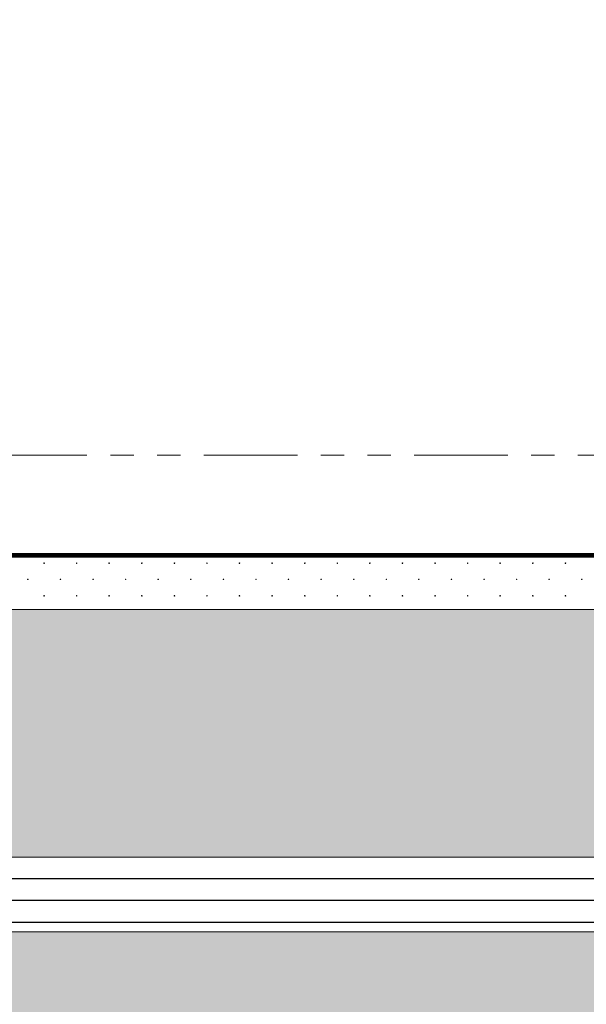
# Model space of a CAD drawing. Header units: millimetres. Extents: x 615418 to 955542, y 450519 to 646666.
# Tile 54 of 84: x 824728 to 836847, y 597996 to 619075. Entities that reach past the tile are written whole.
import ezdxf

# ---------------------------------------------------------------- set-up
doc = ezdxf.new("R2010")
doc.units = ezdxf.units.MM
doc.linetypes.add('ACISOTGB', pattern=[9, 4, -1, 1, -1, 1, -1])
for name, color, linetype in [('Bound', 7, 'Continuous'), ('Fill', 7, 'Continuous'), ('Бетон_условный', 7, 'Continuous')]:
    doc.layers.add(name, color=color, linetype=linetype)
doc.layers.add('ИИ_ОФОРМЛЕНИЕ_015', color=7, linetype='Continuous', lineweight=15)

msp = doc.modelspace()

# ---------------------------------------------------------------- hatches: boundary and pattern name
at = {"layer": 'Fill', "lineweight": 13}
h = msp.add_hatch(dxfattribs=at)
h.set_pattern_fill('GR30', color=256, scale=1500, pattern_type=2)
h.set_pattern_definition([(197.866148, (766950.019, 605597.732), (-1469.25, -489.3829239), [8.8168, -15942.6809]), (197.866148, (767197.519, 605845.232), (-1469.25, -489.3829239), [8.8168, -15942.6809]), (270, (767189.1, 605842.5), (489.75, 3e-14), [8.8168, -480.5661]), (270, (766941.6, 605595), (489.75, 3e-14), [8.8168, -480.5661]), (342.133852, (766941.694, 605586.242), (13713.0000001, -4404.4463148), [8.817, -15942.6807]), (342.133852, (767189.194, 605833.742), (13713.0000001, -4404.4463148), [8.817, -15942.6807]), (53.95219, (766949.944, 605583.392), (2448.75, 3425.680467), [8.817, -6649.238]), (53.95219, (767197.444, 605830.892), (2448.75, 3425.680467), [8.817, -6649.238]), (126.04781, (767202.694, 605838.092), (-1469.25, 1957.5316954), [8.8168, -6649.2382]), (126.04781, (766955.194, 605590.592), (-1469.25, 1957.5316954), [8.8168, -6649.2382])])
h.paths.add_polyline_path([(933579.3, 602648.5), (943944.1, 603034.7), (951843.6, 603295.4), (954042.3, 603379.5), (954989.5, 603415.7), (952542.3, 604231.5), (954042.3, 605231.5), (954042.3, 605512.1), (950535.1, 605748.2), (943944.1, 606214.7), (943496.9, 606250.4), (936616.8, 606252.6), (929736.7, 606258.9), (922856.7, 606269.1), (915976.6, 606282.8), (909096.5, 606299.3), (902216.5, 606317.9), (895336.4, 606337.9), (888456.3, 606358.3), (881576.2, 606378.3), (874696.2, 606397), (867816.1, 606413.5), (860936, 606427.2), (854055.9, 606437.4), (847475.8, 606438.8), (840295.8, 606445.8), (837106.8, 606445.8), (834117.9, 606445.8), (831128.9, 606445.9), (828139.9, 606445.9), (825151, 606445.9), (822162, 606445.9), (819173, 606445.9), (817678.5, 606445.9), (817678.5, 606445.8), (816922.4, 606485.4), (816175.6, 606517.7), (815428.8, 606549.5), (814681.9, 606581.4), (813935.1, 606613.2), (813188.3, 606645.1), (812441.5, 606675.7), (811694.6, 606706.2), (810947.8, 606736.8), (810200.9, 606767.4), (809454.1, 606795.8), (808707.2, 606824.3), (807960.3, 606852.8), (807213.4, 606881.3), (806466.5, 606907), (805719.6, 606932.7), (804972.7, 606958.5), (804225.8, 606984.2), (803478.8, 607006.5), (802731.8, 607028.9), (801984.8, 607051.2), (801237.9, 607073.6), (800490.8, 607092.2), (799743.8, 607110.7), (798996.7, 607129.3), (798249.7, 607147.8), (797502.6, 607162.3), (796755.5, 607176.8), (796008.4, 607191.3), (795161.3, 607205.8), (793411.4, 607124.1), (791761.5, 606882.5), (790111.6, 606491.6), (788461.7, 605968.4), (786811.8, 605335.8), (785161.9, 604621.6), (783512.1, 603856.8), (781862.2, 603074.9), (780450.5, 602420.5), (781424.5, 602419.5), (782398.6, 602418.6), (783372.6, 602417.6), (784346.7, 602416.6), (785320.7, 602415.6), (786294.8, 602414.7), (787268.8, 602413.7), (788242.9, 602412.7), (789217, 602411.7), (790191, 602410.7), (791165.1, 602409.8), (792139.1, 602408.8), (793113.2, 602407.8), (794087.2, 602406.8), (795230.8, 602406.8), (796008.2, 602381.8), (796755, 602357.8), (797501.9, 602333.8), (798248.8, 602309.8), (798995.4, 602279), (799742.1, 602248.3), (800488.8, 602217.5), (801235.5, 602186.8), (801982, 602149.8), (802728.5, 602112.7), (803475, 602075.7), (804221.5, 602038.7), (804967.9, 601996.1), (805714.3, 601953.5), (806460.6, 601910.9), (807207, 601868.3), (807953.2, 601821.1), (808699.4, 601773.9), (809445.7, 601726.7), (810191.9, 601679.5), (810938, 601628.8), (811684.2, 601578.2), (812430.3, 601527.5), (813176.5, 601476.9), (813922.6, 601424.1), (814668.6, 601371.4), (815414.7, 601318.6), (816160.8, 601265.8), (816906.9, 601212.3), (817678, 601145.9), (819173, 601145.9), (822162, 601145.9), (825151, 601145.9), (828139.9, 601145.9), (831128.9, 601145.9), (834117.9, 601145.9), (837106.8, 601145.8), (840295.8, 601145.8), (843649.5, 601143.8), (847475.8, 601145.8), (850356.8, 601128.3), (853710.5, 601115.5), (857064.2, 601100), (860417.9, 601082.4), (863771.6, 601063.7), (867125.2, 601044.5), (870478.9, 601025.7), (873832.6, 601008.2), (877186.3, 600992.6), (880540, 600979.8), (883893.6, 600970.2), (887247.3, 600964.3), (890601, 600962.3), (892119.9, 601012.4), (902484.8, 601398.7), (912849.6, 601812.2), (923214.4, 602235)])
h = msp.add_hatch(dxfattribs=at)
h.set_pattern_fill('GR29', color=256, scale=1500, pattern_type=2)
h.set_pattern_definition([(197.87055, (767405.044, 606052.442), (-2090.787921, -696.5901627), [8.1465, -22691.8873]), (197.87055, (767060.044, 605707.442), (-2090.787921, -696.5901627), [8.1465, -22691.8873]), (270, (767052.3, 605704.9), (696.9293, 4e-14), [8.146, -688.4443]), (270, (767397.3, 606049.9), (696.9293, 4e-14), [8.146, -688.4443]), (342.12945, (767397.394, 606041.792), (19514.0205961, -6269.3114633), [8.1465, -22691.8873]), (342.12945, (767052.394, 605696.792), (19514.0205961, -6269.3114633), [8.1465, -22691.8873]), (53.95936, (767405.044, 606039.24), (3484.646535, 4876.131138), [8.1465, -9468.1]), (53.95936, (767060.044, 605694.24), (3484.646535, 4876.131138), [8.1465, -9468.1]), (126.04064, (767064.874, 605700.84), (-2090.787921, 2786.36065), [8.146, -9468.1007]), (126.04064, (767409.874, 606045.84), (-2090.787921, 2786.36065), [8.146, -9468.1007])])
h.paths.add_polyline_path([(946165.8, 599637.2), (950535.1, 599915.3), (954042.3, 600127.5), (954042.3, 602231.5), (955542.3, 603231.5), (954989.5, 603415.7), (954042.3, 603379.5), (951843.6, 603295.4), (943944.1, 603034.7), (933579.3, 602648.5), (923214.4, 602235), (912849.6, 601812.2), (902484.8, 601398.7), (892119.9, 601012.4), (890601, 600962.3), (886930.5, 600781.1), (884340, 600669.3), (881749.5, 600557.5), (879158.8, 600462.1), (876568.2, 600366.7), (873977.5, 600271.3), (871386.9, 600175.9), (868796.1, 600100.4), (866205.3, 600025), (863614.5, 599949.5), (861023.8, 599874), (858432.9, 599820.9), (855841.9, 599767.9), (853251, 599714.8), (850660.1, 599661.8), (847475.8, 599545.8), (840295.8, 599545.8), (837106.8, 599545.8), (834117.9, 599545.8), (831128.9, 599545.8), (828139.9, 599545.9), (825151, 599545.9), (822162, 599545.9), (819173, 599545.9), (817678.5, 599545.8), (816903.7, 599474.9), (816157.8, 599418.1), (815411.8, 599362), (814665.9, 599305.8), (813920, 599249.7), (813174, 599193.6), (812428, 599139.8), (811682, 599085.9), (810936, 599032.1), (810190.1, 598978.2), (809444, 598928), (808697.8, 598877.8), (807951.7, 598827.6), (807205.6, 598777.4), (806459.4, 598732.1), (805713.2, 598686.8), (804966.9, 598641.5), (804220.7, 598596.3), (803474.2, 598556.9), (802727.8, 598517.5), (801981.4, 598478.1), (801235, 598438.7), (800488.4, 598406.1), (799741.8, 598373.4), (798995.2, 598340.7), (798248.6, 598308), (797501.7, 598282.4), (796754.9, 598256.9), (796008.1, 598231.4), (795136.3, 598205.1), (795071.3, 598205.7), (793411.4, 598203.9), (791761.5, 598198.1), (790111.6, 598188.7), (788461.7, 598176.1), (786811.8, 598160.8), (785161.9, 598143.7), (783512.1, 598125.2), (781862.2, 598106.4), (780212.3, 598088), (778562.4, 598070.8), (776912.5, 598055.6), (775262.6, 598043), (773612.7, 598033.6), (771962.8, 598027.8), (770212.9, 598025.8), (765601, 598053), (761089.1, 598133.5), (756577.2, 598263.6), (752065.3, 598437.8), (747553.4, 598648.3), (743041.5, 598886.1), (738529.6, 599140.7), (734017.7, 599401), (729505.8, 599655.6), (724993.9, 599893.3), (720482, 600103.9), (715970.1, 600278.1), (711458.2, 600408.2), (706946.3, 600488.6), (702434.4, 600515.8), (688535.1, 600172.8), (657179.2, 600049), (648050.1, 600607.1), (638506.2, 601983), (633618.5, 603231.5), (632118.4, 602231.5), (632118.4, 594516.2), (648050.1, 593573.8), (688535.1, 593577.4), (705044.4, 593577.3), (721336.5, 593180.5), (737628.6, 592783.6), (755362.9, 594099.9), (766712.9, 594451.3), (770212.9, 594545.8), (795161.3, 594606.1), (798250.3, 594601.9), (801239.2, 594590.3), (804228.2, 594571.5), (807217.2, 594546.3), (810206.1, 594515.8), (813195.1, 594481.5), (816184.1, 594444.7), (819173, 594407), (822162, 594370.2), (825151, 594335.8), (828139.9, 594305.4), (831128.9, 594280.2), (834117.9, 594261.4), (837106.8, 594249.8), (840295.8, 594245.8), (847475.8, 594245.7), (885266.5, 593669.6)])
at = {"layer": 'Fill'}
h = msp.add_hatch(dxfattribs=at)
h.set_pattern_fill('GR07', color=256, scale=2000, pattern_type=2)
h.set_pattern_definition([(0, (766695, 605355.8), (0, 1400), [3266, 0]), (0, (766695, 605821.8), (0, 1400), [3266, 0]), (0, (766695, 606289.8), (0, 1400), [3266, 0])])
h.paths.add_polyline_path([(861023.8, 599874), (863614.5, 599949.5), (866205.3, 600025), (868796.1, 600100.4), (871386.9, 600175.9), (873977.5, 600271.3), (876568.2, 600366.7), (879158.8, 600462.1), (881749.5, 600557.5), (884340, 600669.3), (886930.5, 600781.1), (890601, 600962.3), (887247.3, 600964.3), (883893.6, 600970.2), (880540, 600979.8), (877186.3, 600992.6), (873832.6, 601008.2), (870478.9, 601025.7), (867125.2, 601044.5), (863771.6, 601063.7), (860417.9, 601082.4), (857064.2, 601100), (853710.5, 601115.5), (850356.8, 601128.3), (847475.8, 601145.8), (843649.5, 601143.8), (840295.8, 601145.8), (837106.8, 601145.8), (834117.9, 601145.9), (831128.9, 601145.9), (828139.9, 601145.9), (825151, 601145.9), (822162, 601145.9), (819173, 601145.9), (817679.7, 601145.9), (816926.8, 601117.8), (816179.8, 601094.9), (815432.7, 601072.3), (814685.7, 601049.6), (813938.7, 601027), (813191.7, 601004.4), (812444.6, 600982.6), (811697.6, 600960.9), (810950.5, 600939.2), (810203.5, 600917.5), (809456.4, 600897.2), (808709.4, 600877), (807962.3, 600856.7), (807215.3, 600836.5), (806468.2, 600818.2), (805721.1, 600799.9), (804974, 600781.7), (804227, 600763.4), (803479.9, 600747.5), (802732.7, 600731.6), (801985.6, 600715.7), (801238.5, 600699.8), (800491.4, 600686.6), (799744.3, 600673.5), (798997.1, 600660.3), (798250, 600647.1), (797502.8, 600636.8), (796755.6, 600626.5), (796008.5, 600616.1), (795261.3, 600605.8), (796008.3, 600585.6), (796755.2, 600565.4), (797502.2, 600545.2), (798249.2, 600525), (798996, 600499.1), (799742.9, 600473.2), (800489.7, 600447.4), (801236.6, 600421.5), (801983.3, 600390.3), (802730, 600359.2), (803476.7, 600328), (804223.5, 600296.8), (804970.1, 600261), (805716.7, 600225.1), (806463.3, 600189.3), (807209.9, 600153.4), (807956.5, 600113.7), (808703, 600074), (809449.5, 600034.3), (810196.1, 599994.5), (810942.5, 599951.9), (811689, 599909.3), (812435.4, 599866.7), (813181.9, 599824.1), (813928.3, 599779.7), (814674.7, 599735.3), (815421.2, 599690.8), (816167.6, 599646.4), (816914, 599601.4), (817678.5, 599545.8), (819173, 599545.9), (822162, 599545.9), (825151, 599545.9), (828139.9, 599545.9), (831128.9, 599545.8), (834117.9, 599545.8), (837106.8, 599545.8), (840295.8, 599545.8), (847475.8, 599545.8), (850660.1, 599661.8), (853251, 599714.8), (855841.9, 599767.9), (858432.9, 599820.9)])

# ---------------------------------------------------------------- linework, layer by layer
at = {"layer": 'Bound', "color": 7, "linetype": 'Continuous', "lineweight": 0, "flags": 128}
for points in [[(854055.9, 606437.4), (847475.8, 606438.8), (840295.8, 606445.8), (837106.8, 606445.8), (834117.9, 606445.8), (831128.9, 606445.9), (828139.9, 606445.9), (825151, 606445.9), (822162, 606445.9)], [(857064.2, 601100), (853710.5, 601115.5), (850356.8, 601128.3), (847475.8, 601145.8), (843649.5, 601143.8), (840295.8, 601145.8), (837106.8, 601145.8), (834117.9, 601145.9), (831128.9, 601145.9), (828139.9, 601145.9), (825151, 601145.9), (822162, 601145.9)], [(855841.9, 599767.9), (853251, 599714.8), (850660.1, 599661.8), (847475.8, 599545.8), (840295.8, 599545.8), (837106.8, 599545.8), (834117.9, 599545.8), (831128.9, 599545.8), (828139.9, 599545.9), (825151, 599545.9), (822162, 599545.9)]]:
    msp.add_lwpolyline(points, dxfattribs=at)
at = {"layer": 'Fill', "linetype": 'Continuous', "lineweight": 13}
for p, q in [((825250.2, 607445.6), (825242.4, 607443.1)), ((825242.5, 607443.1), (825242.5, 607435)), ((825242.5, 607435), (825250.3, 607432.5)), ((825255, 607439), (825250.2, 607445.6)), ((825250.2, 607432.4), (825255, 607439)), ((825947.1, 607445.6), (825939.4, 607443.1)), ((825939.4, 607443.1), (825939.4, 607435)), ((825939.5, 607435), (825947.2, 607432.5)), ((825951.9, 607439), (825947.1, 607445.6)), ((825947.1, 607432.4), (825951.9, 607439)), ((826644, 607445.6), (826636.3, 607443.1)), ((826636.3, 607443.1), (826636.3, 607435)), ((826636.4, 607435), (826644.1, 607432.5)), ((826644, 607432.4), (826648.8, 607439)), ((826648.9, 607439), (826644.1, 607445.6)), ((827341, 607445.6), (827333.2, 607443.1)), ((827333.3, 607443.1), (827333.3, 607435)), ((827333.3, 607435), (827341.1, 607432.5)), ((827345.8, 607439), (827341, 607445.6)), ((827341, 607432.4), (827345.8, 607439)), ((828037.9, 607445.6), (828030.1, 607443.1)), ((828030.2, 607443.1), (828030.2, 607435)), ((828030.2, 607435), (828038, 607432.5)), ((828042.7, 607439), (828037.9, 607445.6)), ((828037.9, 607432.4), (828042.7, 607439)), ((828734.8, 607445.6), (828727.1, 607443.1)), ((828727.1, 607443.1), (828727.1, 607435)), ((828727.2, 607435), (828734.9, 607432.5)), ((828734.8, 607432.4), (828739.6, 607439)), ((828739.7, 607439), (828734.9, 607445.6)), ((829431.8, 607445.6), (829424, 607443.1)), ((829424, 607443.1), (829424, 607435)), ((829424.1, 607435), (829431.9, 607432.5)), ((829436.6, 607439), (829431.8, 607445.6)), ((829431.8, 607432.4), (829436.5, 607439)), ((830128.7, 607445.6), (830120.9, 607443.1)), ((830121, 607443.1), (830121, 607435)), ((830121, 607435), (830128.8, 607432.5)), ((830133.5, 607439), (830128.7, 607445.6)), ((830128.7, 607432.4), (830133.5, 607439)), ((830825.6, 607445.6), (830817.9, 607443.1)), ((830817.9, 607443.1), (830817.9, 607435)), ((830818, 607435), (830825.7, 607432.5)), ((830830.4, 607439), (830825.6, 607445.6)), ((830825.6, 607432.4), (830830.4, 607439)), ((831522.5, 607445.6), (831514.8, 607443.1)), ((831514.8, 607443.1), (831514.8, 607435)), ((831514.9, 607435), (831522.6, 607432.5)), ((831522.5, 607432.4), (831527.3, 607439)), ((831527.4, 607439), (831522.6, 607445.6)), ((832219.5, 607445.6), (832211.7, 607443.1)), ((832211.8, 607443.1), (832211.8, 607435)), ((832211.8, 607435), (832219.6, 607432.5)), ((832224.3, 607439), (832219.5, 607445.6)), ((832219.5, 607432.4), (832224.3, 607439)), ((832916.4, 607445.6), (832908.6, 607443.1)), ((832908.7, 607443.1), (832908.7, 607435)), ((832908.7, 607435), (832916.5, 607432.5)), ((832921.2, 607439), (832916.4, 607445.6)), ((832916.4, 607432.4), (832921.2, 607439)), ((833613.3, 607445.6), (833605.6, 607443.1)), ((833605.6, 607443.1), (833605.6, 607435)), ((833605.7, 607435), (833613.4, 607432.5)), ((833613.3, 607432.4), (833618.1, 607439)), ((833618.2, 607439), (833613.4, 607445.6)), ((834310.3, 607445.6), (834302.5, 607443.1)), ((834302.5, 607443.1), (834302.5, 607435)), ((834302.6, 607435), (834310.4, 607432.5)), ((834315.1, 607439), (834310.3, 607445.6)), ((834310.3, 607432.4), (834315.1, 607439)), ((835007.2, 607445.6), (834999.4, 607443.1)), ((834999.5, 607443.1), (834999.5, 607435)), ((834999.5, 607435), (835007.3, 607432.5)), ((835012, 607439), (835007.2, 607445.6)), ((835007.2, 607432.4), (835012, 607439)), ((835704.1, 607445.6), (835696.4, 607443.1)), ((835696.4, 607443.1), (835696.4, 607435)), ((835696.5, 607435), (835704.2, 607432.5)), ((835704.1, 607432.4), (835708.9, 607439)), ((835708.9, 607439), (835704.2, 607445.6)), ((836401, 607445.6), (836393.3, 607443.1)), ((836393.3, 607443.1), (836393.3, 607435)), ((836393.4, 607435), (836401.1, 607432.5)), ((836401, 607432.4), (836405.8, 607439)), ((836405.9, 607439), (836401.1, 607445.6)), ((824905.2, 607100.6), (824897.4, 607098.1)), ((824897.5, 607098.1), (824897.5, 607090)), ((824897.5, 607090), (824905.3, 607087.5)), ((824910, 607094), (824905.2, 607100.6)), ((824905.2, 607087.4), (824910, 607094)), ((825602.1, 607100.6), (825594.4, 607098.1)), ((825594.4, 607098.1), (825594.4, 607090)), ((825594.5, 607090), (825602.2, 607087.5)), ((825606.9, 607094), (825602.1, 607100.6)), ((825602.1, 607087.4), (825606.9, 607094)), ((826299, 607100.6), (826291.3, 607098.1)), ((826291.3, 607098.1), (826291.3, 607090)), ((826291.4, 607090), (826299.1, 607087.5)), ((826299, 607087.4), (826303.8, 607094)), ((826303.9, 607094), (826299.1, 607100.6)), ((826996, 607100.6), (826988.2, 607098.1)), ((826988.3, 607098.1), (826988.3, 607090)), ((826988.3, 607090), (826996.1, 607087.5)), ((827000.8, 607094), (826996, 607100.6)), ((826996, 607087.4), (827000.8, 607094)), ((827692.9, 607100.6), (827685.1, 607098.1)), ((827685.2, 607098.1), (827685.2, 607090)), ((827685.2, 607090), (827693, 607087.5)), ((827697.7, 607094), (827692.9, 607100.6)), ((827692.9, 607087.4), (827697.7, 607094)), ((828389.8, 607100.6), (828382.1, 607098.1)), ((828382.1, 607098.1), (828382.1, 607090)), ((828382.2, 607090), (828389.9, 607087.5)), ((828389.8, 607087.4), (828394.6, 607094)), ((828394.7, 607094), (828389.9, 607100.6)), ((829086.8, 607100.6), (829079, 607098.1)), ((829079, 607098.1), (829079, 607090)), ((829079.1, 607090), (829086.9, 607087.5)), ((829091.6, 607094), (829086.8, 607100.6)), ((829086.8, 607087.4), (829091.5, 607094)), ((829783.7, 607100.6), (829775.9, 607098.1)), ((829776, 607098.1), (829776, 607090)), ((829776, 607090), (829783.8, 607087.5)), ((829788.5, 607094), (829783.7, 607100.6)), ((829783.7, 607087.4), (829788.5, 607094)), ((830480.6, 607100.6), (830472.9, 607098.1)), ((830472.9, 607098.1), (830472.9, 607090)), ((830473, 607090), (830480.7, 607087.5)), ((830485.4, 607094), (830480.6, 607100.6)), ((830480.6, 607087.4), (830485.4, 607094)), ((831177.5, 607100.6), (831169.8, 607098.1)), ((831169.8, 607098.1), (831169.8, 607090)), ((831169.9, 607090), (831177.6, 607087.5)), ((831177.5, 607087.4), (831182.3, 607094)), ((831182.4, 607094), (831177.6, 607100.6)), ((831874.5, 607100.6), (831866.7, 607098.1)), ((831866.8, 607098.1), (831866.8, 607090)), ((831866.8, 607090), (831874.6, 607087.5)), ((831879.3, 607094), (831874.5, 607100.6)), ((831874.5, 607087.4), (831879.3, 607094)), ((832571.4, 607100.6), (832563.6, 607098.1)), ((832563.7, 607098.1), (832563.7, 607090)), ((832563.7, 607090), (832571.5, 607087.5)), ((832576.2, 607094), (832571.4, 607100.6)), ((832571.4, 607087.4), (832576.2, 607094)), ((833268.3, 607100.6), (833260.6, 607098.1)), ((833260.6, 607098.1), (833260.6, 607090)), ((833260.7, 607090), (833268.4, 607087.5)), ((833268.3, 607087.4), (833273.1, 607094)), ((833273.2, 607094), (833268.4, 607100.6)), ((833965.3, 607100.6), (833957.5, 607098.1)), ((833957.5, 607098.1), (833957.5, 607090)), ((833957.6, 607090), (833965.4, 607087.5)), ((833970.1, 607094), (833965.3, 607100.6)), ((833965.3, 607087.4), (833970.1, 607094)), ((834662.2, 607100.6), (834654.4, 607098.1)), ((834654.5, 607098.1), (834654.5, 607090)), ((834654.5, 607090), (834662.3, 607087.5)), ((834667, 607094), (834662.2, 607100.6)), ((834662.2, 607087.4), (834667, 607094)), ((835359.1, 607100.6), (835351.4, 607098.1)), ((835351.4, 607098.1), (835351.4, 607090)), ((835351.5, 607090), (835359.2, 607087.5)), ((835359.1, 607087.4), (835363.9, 607094)), ((835363.9, 607094), (835359.2, 607100.6)), ((836056, 607100.6), (836048.3, 607098.1)), ((836048.3, 607098.1), (836048.3, 607090)), ((836048.4, 607090), (836056.1, 607087.5)), ((836056, 607087.4), (836060.8, 607094)), ((836060.9, 607094), (836056.1, 607100.6)), ((836753, 607100.6), (836745.2, 607098.1)), ((836745.3, 607098.1), (836745.3, 607090)), ((836745.3, 607090), (836753.1, 607087.5)), ((836757.8, 607094), (836753, 607100.6)), ((836753, 607087.4), (836757.8, 607094)), ((825250.2, 606749), (825242.4, 606746.5)), ((825242.5, 606746.5), (825242.5, 606738.4)), ((825242.5, 606738.4), (825250.3, 606735.9)), ((825255, 606742.4), (825250.2, 606749)), ((825250.2, 606735.8), (825255, 606742.4)), ((825947.1, 606749), (825939.4, 606746.5)), ((825939.4, 606746.5), (825939.4, 606738.4)), ((825939.5, 606738.4), (825947.2, 606735.9)), ((825951.9, 606742.4), (825947.1, 606749)), ((825947.1, 606735.8), (825951.9, 606742.4)), ((826644, 606749), (826636.3, 606746.5)), ((826636.3, 606746.5), (826636.3, 606738.4)), ((826636.4, 606738.4), (826644.1, 606735.9)), ((826644, 606735.8), (826648.8, 606742.4)), ((826648.9, 606742.4), (826644.1, 606749)), ((827341, 606749), (827333.2, 606746.5)), ((827333.3, 606746.5), (827333.3, 606738.4)), ((827333.3, 606738.4), (827341.1, 606735.9)), ((827345.8, 606742.4), (827341, 606749)), ((827341, 606735.8), (827345.8, 606742.4)), ((828037.9, 606749), (828030.1, 606746.5)), ((828030.2, 606746.5), (828030.2, 606738.4)), ((828030.2, 606738.4), (828038, 606735.9)), ((828042.7, 606742.4), (828037.9, 606749)), ((828037.9, 606735.8), (828042.7, 606742.4)), ((828734.8, 606749), (828727.1, 606746.5)), ((828727.1, 606746.5), (828727.1, 606738.4)), ((828727.2, 606738.4), (828734.9, 606735.9)), ((828734.8, 606735.8), (828739.6, 606742.4)), ((828739.7, 606742.4), (828734.9, 606749)), ((829431.8, 606749), (829424, 606746.5)), ((829424, 606746.5), (829424, 606738.4)), ((829424.1, 606738.4), (829431.9, 606735.9)), ((829436.6, 606742.4), (829431.8, 606749)), ((829431.8, 606735.8), (829436.5, 606742.4)), ((830128.7, 606749), (830120.9, 606746.5)), ((830121, 606746.5), (830121, 606738.4)), ((830121, 606738.4), (830128.8, 606735.9)), ((830133.5, 606742.4), (830128.7, 606749)), ((830128.7, 606735.8), (830133.5, 606742.4)), ((830825.6, 606749), (830817.9, 606746.5)), ((830817.9, 606746.5), (830817.9, 606738.4)), ((830818, 606738.4), (830825.7, 606735.9)), ((830830.4, 606742.4), (830825.6, 606749)), ((830825.6, 606735.8), (830830.4, 606742.4)), ((831522.5, 606749), (831514.8, 606746.5)), ((831514.8, 606746.5), (831514.8, 606738.4)), ((831514.9, 606738.4), (831522.6, 606735.9)), ((831522.5, 606735.8), (831527.3, 606742.4)), ((831527.4, 606742.4), (831522.6, 606749)), ((832219.5, 606749), (832211.7, 606746.5)), ((832211.8, 606746.5), (832211.8, 606738.4)), ((832211.8, 606738.4), (832219.6, 606735.9)), ((832224.3, 606742.4), (832219.5, 606749)), ((832219.5, 606735.8), (832224.3, 606742.4)), ((832916.4, 606749), (832908.6, 606746.5)), ((832908.7, 606746.5), (832908.7, 606738.4)), ((832908.7, 606738.4), (832916.5, 606735.9)), ((832921.2, 606742.4), (832916.4, 606749)), ((832916.4, 606735.8), (832921.2, 606742.4)), ((833613.3, 606749), (833605.6, 606746.5)), ((833605.6, 606746.5), (833605.6, 606738.4)), ((833605.7, 606738.4), (833613.4, 606735.9)), ((833613.3, 606735.8), (833618.1, 606742.4)), ((833618.2, 606742.4), (833613.4, 606749)), ((834310.3, 606749), (834302.5, 606746.5)), ((834302.5, 606746.5), (834302.5, 606738.4)), ((834302.6, 606738.4), (834310.4, 606735.9)), ((834315.1, 606742.4), (834310.3, 606749)), ((834310.3, 606735.8), (834315.1, 606742.4)), ((835007.2, 606749), (834999.4, 606746.5)), ((834999.5, 606746.5), (834999.5, 606738.4)), ((834999.5, 606738.4), (835007.3, 606735.9)), ((835012, 606742.4), (835007.2, 606749)), ((835007.2, 606735.8), (835012, 606742.4)), ((835704.1, 606749), (835696.4, 606746.5)), ((835696.4, 606746.5), (835696.4, 606738.4)), ((835696.5, 606738.4), (835704.2, 606735.9)), ((835704.1, 606735.8), (835708.9, 606742.4)), ((835708.9, 606742.4), (835704.2, 606749)), ((836401, 606749), (836393.3, 606746.5)), ((836393.3, 606746.5), (836393.3, 606738.4)), ((836393.4, 606738.4), (836401.1, 606735.9)), ((836401, 606735.8), (836405.8, 606742.4)), ((836405.9, 606742.4), (836401.1, 606749))]:
    msp.add_line(p, q, dxfattribs=at)
at = {"layer": 'Бетон_условный', "color": 0, "linetype": 'ACISOTGB', "lineweight": 20, "ltscale": 500}
msp.add_lwpolyline([(682879.1, 611055.8), (682879.1, 611655.8), (750686.2, 611655.8), (750686.2, 622305.8), (765897, 622305.8), (765897, 631105.8), (769597, 631105.8), (769597, 621305.8), (779417, 621305.8), (779417, 609755.8), (804417, 609755.8), (804417, 612255.8), (805167, 612255.8), (810667, 609755.8), (883917, 609755.8), (889167, 611855.8), (889667, 611855.8)], dxfattribs=at)
at = {"layer": 'ИИ_ОФОРМЛЕНИЕ_015', "color": 42, "lineweight": 25, "const_width": 100}
for points in [[(748367, 605855.8), (754973.8, 605855.8), (758475, 607605.8), (760083, 607605.8), (771192, 607605.8), (774287, 607605.8), (837627, 607605.8), (838627, 608105.8), (888067, 608105.8), (888067, 611855.8), (895167, 611855.8), (903917, 615355.8), (906917, 615355.8), (915917, 618955.8), (923917, 618955.8), (932917, 615355.8), (935917, 615355.8), (941924.5, 612352)], [(748367, 605855.8), (754973.8, 605864.8), (758475, 607605.8), (771052, 607605.8), (774287, 607605.8), (839227, 607605.8), (840227, 608105.8), (889667, 608105.8), (889667, 611855.8), (896767, 611855.8), (905517, 615355.8), (908517, 615355.8), (917517, 618955.8), (925517, 618955.8), (934517, 615355.8), (937517, 615355.8), (941510.5, 613359)]]:
    msp.add_lwpolyline(points, dxfattribs=at)

doc.saveas('drawing.dxf')
